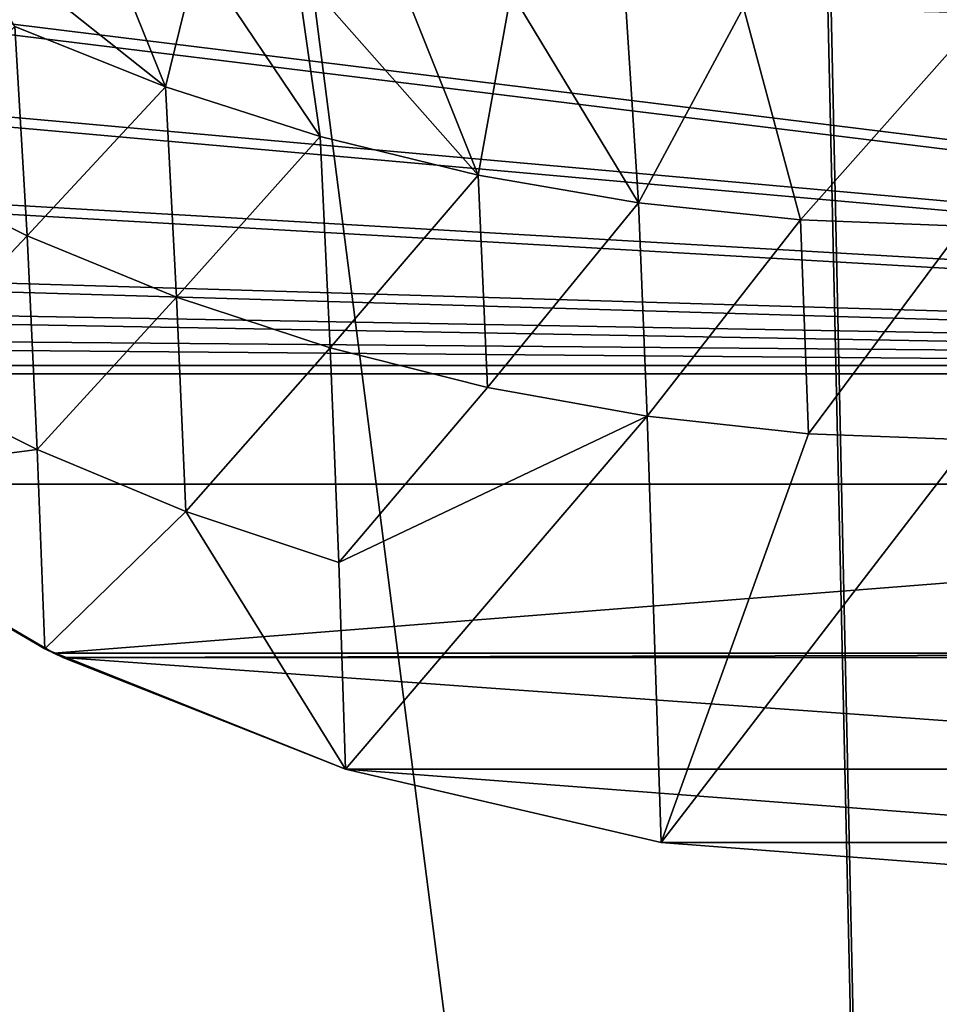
# Model space of a CAD drawing. Header units: metres. Extents: x -904 to 0, y -908 to 0.
# Tile 73 of 141: x -555 to -452, y -266 to -155. Entities that reach past the tile are written whole.
import ezdxf

# ---------------------------------------------------------------- set-up
doc = ezdxf.new("R2010")
doc.units = ezdxf.units.M

msp = doc.modelspace()

# ---------------------------------------------------------------- linework, layer by layer
at = {"layer": 'top'}
for points in [[(-570.15863, -58.565701, 661.240173), (-309.111755, -207.702347, 657.334961), (-309.819092, -35.76218, 661.837402)], [(-570.15863, -58.565701, 661.240173), (-584.097839, -207.702347, 657.334961), (-309.111755, -207.702347, 657.334961)], [(-556.010681, -156.054871, 365.60202), (-563.186096, -143.6409, 328.786133), (-539.008423, -162.858704, 363.571381)], [(-563.186096, -143.6409, 328.786133), (-545.620605, -146.385208, 307.643341), (-539.008423, -162.858704, 363.571381)], [(-539.008423, -162.858704, 363.571381), (-545.620605, -146.385208, 307.643341), (-535.35321, -147.961548, 298.649811)], [(-539.008423, -162.858704, 363.571381), (-535.35321, -147.961548, 298.649811), (-521.543457, -168.44548, 361.87027)], [(-535.35321, -147.961548, 298.649811), (-524.248291, -149.511566, 290.776733), (-521.543457, -168.44548, 361.87027)], [(-521.543457, -168.44548, 361.87027), (-524.248291, -149.511566, 290.776733), (-503.722931, -172.812347, 360.500519)], [(-524.248291, -149.511566, 290.776733), (-512.426392, -150.941452, 284.060791), (-503.722931, -172.812347, 360.500519)], [(-503.722931, -172.812347, 360.500519), (-512.426392, -150.941452, 284.060791), (-499.996185, -152.17923, 278.52475)], [(-485.631287, -175.956299, 359.463715), (-503.722931, -172.812347, 360.500519), (-499.996185, -152.17923, 278.52475)], [(-499.996185, -152.17923, 278.52475), (-487.071533, -153.176376, 274.191895), (-485.631287, -175.956299, 359.463715)], [(-487.071533, -153.176376, 274.191895), (-473.778992, -153.903244, 271.082886), (-485.631287, -175.956299, 359.463715)], [(-485.631287, -175.956299, 359.463715), (-473.778992, -153.903244, 271.082886), (-467.349609, -177.881042, 358.759674)], [(-473.778992, -153.903244, 271.082886), (-446.608368, -154.483658, 268.590515), (-467.349609, -177.881042, 358.759674)], [(-467.349609, -177.881042, 358.759674), (-446.608368, -154.483658, 268.590515), (-448.96402, -178.597061, 358.386292)], [(-556.010681, -156.054871, 365.60202), (-554.612061, -179.684158, 455.527649), (-570.910645, -171.591873, 457.90506)], [(-556.010681, -156.054871, 365.60202), (-539.008423, -162.858704, 363.571381), (-554.612061, -179.684158, 455.527649)], [(-539.008423, -162.858704, 363.571381), (-537.747192, -186.605759, 453.466003), (-554.612061, -179.684158, 455.527649)], [(-539.008423, -162.858704, 363.571381), (-521.543457, -168.44548, 361.87027), (-537.747192, -186.605759, 453.466003)], [(-521.543457, -168.44548, 361.87027), (-520.405273, -192.322754, 451.730347), (-537.747192, -186.605759, 453.466003)], [(-520.405273, -192.322754, 451.730347), (-521.543457, -168.44548, 361.87027), (-503.722931, -172.812347, 360.500519)], [(-554.612061, -179.684158, 455.527649), (-569.708801, -195.64949, 547.720032), (-570.910645, -171.591873, 457.90506)], [(-502.676636, -196.809692, 450.328522), (-520.405273, -192.322754, 451.730347), (-503.722931, -172.812347, 360.500519)], [(-502.676636, -196.809692, 450.328522), (-503.722931, -172.812347, 360.500519), (-485.631287, -175.956299, 359.463715)], [(-484.651855, -200.04776, 449.266541), (-502.676636, -196.809692, 450.328522), (-485.631287, -175.956299, 359.463715)], [(-484.651855, -200.04776, 449.266541), (-485.631287, -175.956299, 359.463715), (-467.349609, -177.881042, 358.759674)], [(-466.425415, -202.022232, 448.549377), (-484.651855, -200.04776, 449.266541), (-467.349609, -177.881042, 358.759674)], [(-467.349609, -177.881042, 358.759674), (-448.96402, -178.597061, 358.386292), (-466.425415, -202.022232, 448.549377)], [(-448.96402, -178.597061, 358.386292), (-448.096161, -202.72319, 448.180695), (-466.425415, -202.022232, 448.549377)], [(-553.499634, -203.814163, 545.323608), (-569.708801, -195.64949, 547.720032), (-554.612061, -179.684158, 455.527649)], [(-537.747192, -186.605759, 453.466003), (-553.499634, -203.814163, 545.323608), (-554.612061, -179.684158, 455.527649)], [(-536.715332, -210.796417, 543.246155), (-553.499634, -203.814163, 545.323608), (-537.747192, -186.605759, 453.466003)], [(-520.405273, -192.322754, 451.730347), (-536.715332, -210.796417, 543.246155), (-537.747192, -186.605759, 453.466003)], [(-519.435242, -216.550583, 541.500854), (-536.715332, -210.796417, 543.246155), (-520.405273, -192.322754, 451.730347)], [(-502.676636, -196.809692, 450.328522), (-519.435242, -216.550583, 541.500854), (-520.405273, -192.322754, 451.730347)], [(-569.708801, -195.64949, 547.720032), (-553.499634, -203.814163, 545.323608), (-584.181519, -207.815475, 627.740967)], [(-519.435242, -216.550583, 541.500854), (-502.676636, -196.809692, 450.328522), (-484.651855, -200.04776, 449.266541)], [(-518.673401, -239.891891, 627.738281), (-519.435242, -216.550583, 541.500854), (-484.651855, -200.04776, 449.266541)], [(-483.061035, -248.177338, 627.738281), (-518.673401, -239.891891, 627.738281), (-484.651855, -200.04776, 449.266541)], [(-483.061035, -248.177338, 627.738281), (-484.651855, -200.04776, 449.266541), (-466.425415, -202.022232, 448.549377)], [(-448.096161, -202.72319, 448.180695), (-483.061035, -248.177338, 627.738281), (-466.425415, -202.022232, 448.549377)], [(-446.603882, -250.96048, 627.738281), (-483.061035, -248.177338, 627.738281), (-448.096161, -202.72319, 448.180695)], [(-584.181519, -207.815475, 627.740967), (-553.499634, -203.814163, 545.323608), (-552.614868, -226.295471, 627.738281)], [(-553.499634, -203.814163, 545.323608), (-536.715332, -210.796417, 543.246155), (-552.614868, -226.295471, 627.738281)], [(-552.614868, -226.295471, 656.873169), (-584.097839, -207.702347, 656.873169), (-584.181519, -207.815475, 627.740967)], [(-584.181519, -207.815475, 627.740967), (-552.614868, -226.295471, 627.738281), (-552.614868, -226.295471, 656.873169)], [(-551.595825, -226.793518, 656.835022), (-584.097839, -207.702347, 657.334961), (-552.614868, -226.295471, 656.873169)], [(-584.097839, -207.702347, 657.334961), (-584.097839, -207.702347, 656.873169), (-552.614868, -226.295471, 656.873169)], [(-584.097839, -207.702347, 657.334961), (-551.595825, -226.793518, 656.835022), (-309.111755, -207.702347, 657.334961)], [(-309.111755, -207.702347, 657.334961), (-551.595825, -226.793518, 656.835022), (-341.612823, -226.793167, 656.835022)], [(-552.614868, -226.295471, 627.738281), (-536.715332, -210.796417, 543.246155), (-518.673401, -239.891891, 627.738281)], [(-536.715332, -210.796417, 543.246155), (-519.435242, -216.550583, 541.500854), (-518.673401, -239.891891, 627.738281)], [(-552.614868, -226.295471, 627.738281), (-551.595825, -226.793518, 656.835022), (-552.614868, -226.295471, 656.873169)], [(-552.614868, -226.295471, 627.738281), (-518.673401, -239.891891, 627.738281), (-551.595825, -226.793518, 656.835022)], [(-551.595825, -226.793518, 656.835022), (-550.600037, -227.274872, 656.822449), (-341.612823, -226.793167, 656.835022)], [(-518.673401, -239.891891, 627.738281), (-550.600037, -227.274872, 656.822449), (-551.595825, -226.793518, 656.835022)], [(-341.612823, -226.793167, 656.835022), (-550.600037, -227.274872, 656.822449), (-342.608612, -227.274521, 656.822449)], [(-550.600037, -227.274872, 656.822449), (-374.534271, -239.891449, 656.492065), (-342.608612, -227.274521, 656.822449)], [(-518.673401, -239.891891, 627.738281), (-518.673462, -239.892044, 656.492065), (-550.600037, -227.274872, 656.822449)], [(-550.600037, -227.274872, 656.822449), (-518.673462, -239.892044, 656.492065), (-374.534271, -239.891449, 656.492065)], [(-518.673462, -239.892044, 656.492065), (-410.146606, -248.176208, 656.275085), (-374.534271, -239.891449, 656.492065)], [(-483.060913, -248.176498, 656.275085), (-518.673462, -239.892044, 656.492065), (-518.673401, -239.891891, 627.738281)], [(-518.673462, -239.892044, 656.492065), (-483.060913, -248.176498, 656.275085), (-410.146606, -248.176208, 656.275085)], [(-483.061035, -248.177338, 627.738281), (-483.060913, -248.176498, 656.275085), (-518.673401, -239.891891, 627.738281)], [(-446.603882, -250.96019, 656.202209), (-483.060913, -248.176498, 656.275085), (-483.061035, -248.177338, 627.738281)], [(-446.603882, -250.96048, 627.738281), (-446.603882, -250.96019, 656.202209), (-483.061035, -248.177338, 627.738281)], [(-483.060913, -248.176498, 656.275085), (-446.603882, -250.96019, 656.202209), (-410.146606, -248.176208, 656.275085)]]:
    msp.add_3dface(points, dxfattribs=at)
at = {"layer": 'top0123458'}
for points in [[(-465.701691, -69.252586, 123.667824), (-398.51358, -66.948952, 123.728142), (-69.298546, -367.238312, 115.864792)], [(-532.85614, -69.952972, 123.649483), (-845.314697, -356.196716, 116.153923), (-844.710205, -310.88327, 117.3405)], [(-845.314697, -356.196716, 116.153923), (-532.85614, -69.952972, 123.649483), (-452.00235, -701.143799, 107.12117)], [(-843.550476, -265.429565, 118.530746), (-532.85614, -69.952972, 123.649483), (-844.710205, -310.88327, 117.3405)], [(-599.944275, -69.05455, 123.673012), (-532.85614, -69.952972, 123.649483), (-843.550476, -265.429565, 118.530746)], [(-532.85614, -69.952972, 123.649483), (-465.701691, -69.252586, 123.667824), (-452.00235, -701.143799, 107.12117)], [(-71.331543, -367.102356, 118.869377), (-399.405853, -68.984154, 126.67588), (-466.087311, -71.13604, 126.61953)], [(-452.00235, -701.143799, 107.12117), (-465.701691, -69.252586, 123.667824), (-71.672775, -399.771973, 115.012871)], [(-465.701691, -69.252586, 123.667824), (-69.298546, -367.238312, 115.864792), (-71.672775, -399.771973, 115.012871)], [(-452.00235, -703.006531, 110.073418), (-466.087311, -71.13604, 126.61953), (-842.808655, -357.886719, 119.110703)], [(-466.087311, -71.13604, 126.61953), (-842.252869, -311.222351, 120.332649), (-842.808655, -357.886719, 119.110703)], [(-466.087311, -71.13604, 126.61953), (-600.154419, -70.951744, 126.624359), (-842.252869, -311.222351, 120.332649)], [(-73.597755, -399.508667, 118.02079), (-466.087311, -71.13604, 126.61953), (-452.00235, -703.006531, 110.073418)], [(-73.597755, -399.508667, 118.02079), (-71.331543, -367.102356, 118.869377), (-466.087311, -71.13604, 126.61953)]]:
    msp.add_3dface(points, dxfattribs=at)
at = {"layer": 'top0123459'}
for points in [[(-244.002335, -55.045334, 2077.158691), (-824.8797, -122.58963, 2122.183594), (-244.002335, -194.321701, 2170)], [(-244.002335, -195.267593, 2167.144043), (-823.011292, -124.286552, 2119.828125), (-244.002335, -57.660503, 2075.415527)], [(-824.8797, -122.58963, 2122.183594), (-811.431824, -143.359833, 2136.029053), (-244.002335, -194.321701, 2170)], [(-244.002335, -195.267593, 2167.144043), (-809.881531, -144.793747, 2133.498291), (-823.011292, -124.286552, 2119.828125)], [(-244.002335, -194.321701, 2170), (-811.431824, -143.359833, 2136.029053), (-794.58844, -162.384644, 2148.710938)], [(-793.396912, -163.597809, 2146.032959), (-809.881531, -144.793747, 2133.498291), (-244.002335, -195.267593, 2167.144043)], [(-794.58844, -162.384644, 2148.710938), (-773.813843, -178.564804, 2159.496582), (-244.002335, -194.321701, 2170)], [(-773.016418, -179.617462, 2156.71167), (-793.396912, -163.597809, 2146.032959), (-244.002335, -195.267593, 2167.144043)], [(-244.002335, -194.321701, 2170), (-773.813843, -178.564804, 2159.496582), (-761.8396, -185.041473, 2163.813721)], [(-244.002335, -195.267593, 2167.144043), (-761.245361, -186.041779, 2160.994141), (-773.016418, -179.617462, 2156.71167)], [(-748.856506, -190.039719, 2167.145752), (-244.002335, -194.321701, 2170), (-761.8396, -185.041473, 2163.813721)], [(-748.466858, -191.006378, 2164.303467), (-761.245361, -186.041779, 2160.994141), (-244.002335, -195.267593, 2167.144043)], [(-720.775391, -194.321701, 2170), (-244.002335, -194.321701, 2170), (-748.856506, -190.039719, 2167.145752)], [(-720.775391, -195.267593, 2167.144043), (-748.466858, -191.006378, 2164.303467), (-244.002335, -195.267593, 2167.144043)], [(-720.775391, -194.321701, 2170), (-720.775391, -740.804871, 2170), (-244.002335, -194.321701, 2170)], [(-720.775391, -740.804871, 2170), (-194.320099, -740.804871, 2170), (-244.002335, -194.321701, 2170)], [(-244.002335, -195.267593, 2167.144043), (-195.265991, -740.003967, 2167.144043), (-720.775391, -740.003967, 2167.144043)], [(-720.775391, -740.003967, 2167.144043), (-720.775391, -195.267593, 2167.144043), (-244.002335, -195.267593, 2167.144043)]]:
    msp.add_3dface(points, dxfattribs=at)

doc.saveas('drawing.dxf')
